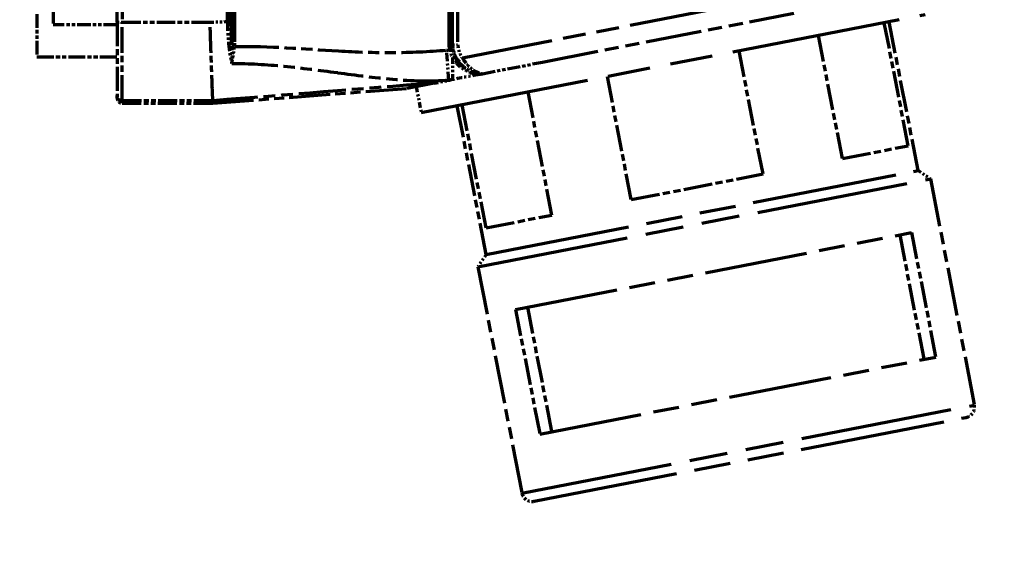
# Model space of a CAD drawing. Header units: millimetres. Extents: x 0 to 7128, y 0 to 5040.
# Tile 111 of 215: x 1457 to 1504, y 4305 to 4330. Entities that reach past the tile are written whole.
import ezdxf

# ---------------------------------------------------------------- set-up
doc = ezdxf.new("R2010")
doc.units = ezdxf.units.MM
doc.header["$LTSCALE"] = 12
doc.linetypes.add('DOUBLE_DASH_CHAIN', pattern=[1.2403, 0.6614, -0.0827, 0.1654, -0.0827, 0.1654, -0.0827])
doc.layers.add('Quote(ISO)', color=7, linetype='Continuous', lineweight=25, true_color=0x80ff00)
doc.layers.add('Tratto-punto-punto(ISO)', color=7, linetype='DOUBLE_DASH_CHAIN', lineweight=70)
doc.styles.add('Corrente-BSI', font='arial.ttf')
doc.dimstyles.new('DEFAULT-ISO', dxfattribs={"dimscale": 12, "dimtxt": 3.5, "dimasz": 2.5, "dimexe": 1, "dimexo": 1, "dimgap": 0.762, "dimtad": 1, "dimtoh": 1, "dimrnd": 1e-08, "dimtxsty": 'Corrente-BSI', "dimcen": 0.09, "dimdle": 10, "dimclrd": 7, "dimclre": 7, "dimclrt": 7, "dimazin": 2, "dimtfac": 0.571429, "dimtmove": 0, "dimatfit": 3, "dimfxl": 1, "dimtolj": 1, "dimlwd": 5, "dimlwe": 5, "dimarcsym": 0})

# ---------------------------------------------------------------- blocks, each defined once
blk = doc.blocks.new('*D41')
at = {"layer": 'Defpoints', "color": 0, "linetype": 'Continuous', "transparency": 16777216}
for p in [(2528.216, 4576.753), (1422.047, 4196.283), (2528.216, 3952.753)]:
    blk.add_point(p, dxfattribs=at)
at = {"layer": 'Quote(ISO)', "color": 7, "linetype": 'Continuous', "lineweight": 5, "transparency": 16777216}
for p, q in [((1422.047, 4208.283), (1422.047, 4588.753)), ((2528.216, 3964.753), (2528.216, 4588.753)), ((1452.047, 4576.753), (2498.216, 4576.753))]:
    blk.add_line(p, q, dxfattribs=at)
at = {"layer": 'Quote(ISO)', "color": 7, "linetype": 'Continuous', "transparency": 16777216}
for points in [[(1452.047, 4581.753), (1452.047, 4571.753), (1422.047, 4576.753)], [(2498.216, 4581.753), (2498.216, 4571.753), (2528.216, 4576.753)]]:
    blk.add_solid(points, dxfattribs=at)
at = {"layer": 'Quote(ISO)', "color": 7, "linetype": 'Continuous', "lineweight": 9, "transparency": 16777216, "insert": (1975.131, 4648.515), "char_height": 42, "attachment_point": 5, "style": 'Corrente-BSI'}
blk.add_mtext('\\A1; \\fArial|b0|i0;2500mm\\P\\fArial|b0|i0;Room to be left for Sprayheads extraction', dxfattribs=at)

msp = doc.modelspace()

# ---------------------------------------------------------------- linework, layer by layer
at = {"layer": 'Tratto-punto-punto(ISO)', "ltscale": 1.439888}
msp.add_line((1477.847, 4328.314), (1477.847, 4382.752), dxfattribs=at)
at = {"layer": 'Tratto-punto-punto(ISO)', "ltscale": 1.439373}
msp.add_line((1478.097, 4382.742), (1478.097, 4328.324), dxfattribs=at)
at = {"layer": 'Tratto-punto-punto(ISO)', "ltscale": 1.382395}
for p, q in [((1461.847, 4329.401), (1461.847, 4381.665)), ((1462.097, 4381.665), (1462.097, 4329.401))]:
    msp.add_line(p, q, dxfattribs=at)
at = {"layer": 'Tratto-punto-punto(ISO)', "ltscale": 0.618199}
msp.add_line((1477.697, 4328.226), (1477.697, 4351.601), dxfattribs=at)
at = {"layer": 'Tratto-punto-punto(ISO)', "ltscale": 0.577992}
for p, q in [((1467.114, 4329.428), (1467.114, 4351.283)), ((1467.255, 4351.283), (1467.255, 4329.428))]:
    msp.add_line(p, q, dxfattribs=at)
at = {"layer": 'Tratto-punto-punto(ISO)', "ltscale": 0.605187}
for p, q in [((1467.311, 4328.4), (1467.311, 4351.283)), ((1467.452, 4351.283), (1467.452, 4328.4))]:
    msp.add_line(p, q, dxfattribs=at)
at = {"layer": 'Tratto-punto-punto(ISO)', "ltscale": 0.083001}
msp.add_line((1458.797, 4331.283), (1458.797, 4329.283), dxfattribs=at)
at = {"layer": 'Tratto-punto-punto(ISO)', "ltscale": 0.548081}
msp.add_line((1478.325, 4327.702), (1498.668, 4331.656), dxfattribs=at)
at = {"layer": 'Tratto-punto-punto(ISO)', "ltscale": 0.081944}
msp.add_line((1458.022, 4329.783), (1458.022, 4327.745), dxfattribs=at)
at = {"layer": 'Tratto-punto-punto(ISO)', "ltscale": 0.010288}
msp.add_line((1461.847, 4329.401), (1462.097, 4329.401), dxfattribs=at)
at = {"layer": 'Tratto-punto-punto(ISO)', "ltscale": 0.143506}
msp.add_line((1461.847, 4329.401), (1461.847, 4325.906), dxfattribs=at)
at = {"layer": 'Tratto-punto-punto(ISO)', "ltscale": 0.153778}
msp.add_line((1462.097, 4325.656), (1462.097, 4329.401), dxfattribs=at)
at = {"layer": 'Tratto-punto-punto(ISO)', "ltscale": 0.110716}
msp.add_line((1462.097, 4329.401), (1466.286, 4329.401), dxfattribs=at)
at = {"layer": 'Tratto-punto-punto(ISO)', "ltscale": 0.004748}
for p, q in [((1467.255, 4329.428), (1467.114, 4329.428)), ((1467.311, 4328.4), (1467.452, 4328.4))]:
    msp.add_line(p, q, dxfattribs=at)
at = {"layer": 'Tratto-punto-punto(ISO)', "ltscale": 1.017892}
msp.add_line((1476.36, 4325.1), (1500.41, 4329.775), dxfattribs=at)
at = {"layer": 'Tratto-punto-punto(ISO)', "ltscale": 0.338054}
msp.add_line((1482.153, 4327.5), (1494.14, 4329.83), dxfattribs=at)
at = {"layer": 'Tratto-punto-punto(ISO)', "ltscale": 0.158612}
for p, q in [((1499.603, 4323.506), (1498.458, 4329.395)), ((1496.46, 4322.895), (1495.315, 4328.785)), ((1492.673, 4322.159), (1491.528, 4328.048)), ((1486.387, 4320.937), (1485.243, 4326.827)), ((1482.6, 4320.201), (1481.456, 4326.091)), ((1479.458, 4319.59), (1478.313, 4325.48))]:
    msp.add_line(p, q, dxfattribs=at)
at = {"layer": 'Tratto-punto-punto(ISO)', "ltscale": 0.191677}
for p, q in [((1500.076, 4322.324), (1498.692, 4329.441)), ((1479.462, 4318.317), (1478.078, 4325.434))]:
    msp.add_line(p, q, dxfattribs=at)
at = {"layer": 'Tratto-punto-punto(ISO)', "ltscale": 0.080579}
msp.add_line((1461.847, 4329.283), (1458.797, 4329.283), dxfattribs=at)
at = {"layer": 'Tratto-punto-punto(ISO)'}
for p, q in [((1467.153, 4328.547), (1467.153, 4328.547)), ((1477.847, 4328.236), (1477.847, 4328.235)), ((1478.027, 4328.321), (1478.027, 4328.321)), ((1467.251, 4327.783), (1467.251, 4327.783)), ((1467.32, 4327.783), (1467.319, 4327.783)), ((1478.193, 4327.462), (1478.194, 4327.462)), ((1478.198, 4327.441), (1478.198, 4327.441)), ((1478.23, 4327.274), (1478.23, 4327.274)), ((1479.082, 4326.903), (1479.082, 4326.903)), ((1479.181, 4326.922), (1479.181, 4326.922))]:
    msp.add_line(p, q, dxfattribs=at)
at = {"layer": 'Tratto-punto-punto(ISO)', "ltscale": 0.004098}
msp.add_line((1467.317, 4328.255), (1467.447, 4328.245), dxfattribs=at)
at = {"layer": 'Tratto-punto-punto(ISO)', "ltscale": 0.050136}
msp.add_line((1477.684, 4326.641), (1477.575, 4328.068), dxfattribs=at)
at = {"layer": 'Tratto-punto-punto(ISO)', "ltscale": 0.006063}
msp.add_line((1477.719, 4328.092), (1477.866, 4328.122), dxfattribs=at)
at = {"layer": 'Tratto-punto-punto(ISO)', "ltscale": 0.101079}
msp.add_line((1458.022, 4327.745), (1461.847, 4327.745), dxfattribs=at)
at = {"layer": 'Tratto-punto-punto(ISO)', "ltscale": 0.077254}
msp.add_line((1479.283, 4326.942), (1482.153, 4327.5), dxfattribs=at)
at = {"layer": 'Tratto-punto-punto(ISO)', "ltscale": 0.02453}
msp.add_line((1476.987, 4326.495), (1477.685, 4326.631), dxfattribs=at)
at = {"layer": 'Tratto-punto-punto(ISO)', "ltscale": 0.000830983}
msp.add_line((1477.685, 4326.631), (1477.684, 4326.641), dxfattribs=at)
at = {"layer": 'Tratto-punto-punto(ISO)', "ltscale": 0.003034}
msp.add_line((1477.796, 4326.653), (1477.685, 4326.631), dxfattribs=at)
at = {"layer": 'Tratto-punto-punto(ISO)', "ltscale": 0.001287}
msp.add_line((1477.847, 4326.663), (1477.796, 4326.653), dxfattribs=at)
at = {"layer": 'Tratto-punto-punto(ISO)', "ltscale": 0.24564}
msp.add_line((1466.422, 4325.533), (1475.685, 4326.242), dxfattribs=at)
at = {"layer": 'Tratto-punto-punto(ISO)', "ltscale": 0.234413}
msp.add_line((1476.987, 4326.495), (1475.685, 4326.242), dxfattribs=at)
at = {"layer": 'Tratto-punto-punto(ISO)', "ltscale": 0.032965}
msp.add_line((1476.122, 4326.327), (1476.36, 4325.1), dxfattribs=at)
at = {"layer": 'Tratto-punto-punto(ISO)', "ltscale": 0.186838}
msp.add_line((1461.847, 4325.783), (1461.847, 4325.906), dxfattribs=at)
at = {"layer": 'Tratto-punto-punto(ISO)', "ltscale": 0.186954}
for p, q in [((1462.097, 4325.656), (1462.097, 4325.533)), ((1466.422, 4325.533), (1466.417, 4325.656))]:
    msp.add_line(p, q, dxfattribs=at)
at = {"layer": 'Tratto-punto-punto(ISO)', "ltscale": 0.11418}
msp.add_line((1466.417, 4325.656), (1462.097, 4325.656), dxfattribs=at)
at = {"layer": 'Tratto-punto-punto(ISO)', "ltscale": 0.114305}
msp.add_line((1462.097, 4325.533), (1466.422, 4325.533), dxfattribs=at)
at = {"layer": 'Tratto-punto-punto(ISO)', "ltscale": 0.172016}
for p, q in [((1496.46, 4322.895), (1499.603, 4323.506)), ((1486.387, 4320.937), (1492.673, 4322.159)), ((1479.458, 4319.59), (1482.6, 4320.201))]:
    msp.add_line(p, q, dxfattribs=at)
at = {"layer": 'Tratto-punto-punto(ISO)', "ltscale": 0.872464}
for p, q in [((1479.462, 4318.317), (1500.076, 4322.324)), ((1481.751, 4306.538), (1502.365, 4310.545))]:
    msp.add_line(p, q, dxfattribs=at)
at = {"layer": 'Tratto-punto-punto(ISO)', "ltscale": 0.018604}
for p, q in [((1500.076, 4322.324), (1500.662, 4321.929)), ((1479.462, 4318.317), (1479.066, 4317.731))]:
    msp.add_line(p, q, dxfattribs=at)
at = {"layer": 'Tratto-punto-punto(ISO)', "ltscale": 0.914015}
for p, q in [((1479.066, 4317.731), (1500.662, 4321.929)), ((1481.165, 4306.933), (1502.761, 4311.131))]:
    msp.add_line(p, q, dxfattribs=at)
at = {"layer": 'Tratto-punto-punto(ISO)', "ltscale": 0.290872}
for p, q in [((1500.662, 4321.929), (1502.761, 4311.131)), ((1479.066, 4317.731), (1481.165, 4306.933))]:
    msp.add_line(p, q, dxfattribs=at)
at = {"layer": 'Tratto-punto-punto(ISO)', "ltscale": 0.619924}
for p, q in [((1480.864, 4315.687), (1499.761, 4319.36)), ((1482.019, 4309.748), (1500.915, 4313.421))]:
    msp.add_line(p, q, dxfattribs=at)
at = {"layer": 'Tratto-punto-punto(ISO)', "ltscale": 0.159935}
for p, q in [((1499.196, 4319.25), (1500.35, 4313.311)), ((1499.761, 4319.36), (1500.915, 4313.421)), ((1481.429, 4315.796), (1482.584, 4309.858)), ((1480.864, 4315.687), (1482.019, 4309.748))]:
    msp.add_line(p, q, dxfattribs=at)
at = {"layer": 'Tratto-punto-punto(ISO)', "ltscale": 0.00377}
msp.add_arc((1477.512, 4328.889), 0.824, 274.3795, 284.5545, dxfattribs=at)
at = {"layer": 'Tratto-punto-punto(ISO)', "ltscale": 0.003497}
msp.add_arc((1479.347, 4328.428), 1.662, 186.9578, 191.6452, dxfattribs=at)
at = {"layer": 'Tratto-punto-punto(ISO)', "ltscale": 0.021436}
msp.add_arc((1479.347, 4328.428), 1.504, 184.3463, 215.3566, dxfattribs=at)
at = {"layer": 'Tratto-punto-punto(ISO)', "ltscale": 0.002937}
msp.add_arc((1479.347, 4328.428), 1.512, 187.2951, 191.6452, dxfattribs=at)
at = {"layer": 'Tratto-punto-punto(ISO)', "ltscale": 0.017572}
msp.add_arc((1479.347, 4328.426), 1.25, 184.6846, 215.307, dxfattribs=at)
at = {"layer": 'Tratto-punto-punto(ISO)', "ltscale": 0.032396}
msp.add_arc((1479.347, 4328.428), 1.515, 217.2422, 263.708, dxfattribs=at)
at = {"layer": 'Tratto-punto-punto(ISO)', "ltscale": 0.002882}
msp.add_arc((1477.512, 4328.889), 2.255, 274.3795, 277.2445, dxfattribs=at)
at = {"layer": 'Tratto-punto-punto(ISO)', "ltscale": 0.020675}
for centre, start, end in [((1502.27, 4311.036), 281, 11), ((1481.656, 4307.029), 191, 281)]:
    msp.add_arc(centre, 0.5, start, end, dxfattribs=at)
at = {"layer": 'Tratto-punto-punto(ISO)', "ltscale": 0.027545}
msp.add_ellipse((1468.261, 4329.321), major_axis=(0.039, -3.121), ratio=0.322057, start_param=4.674069, end_param=5.007936, dxfattribs=at)
at = {"layer": 'Tratto-punto-punto(ISO)', "ltscale": 0.010288}
for centre, major_axis, start_param, end_param in [((1462.097, 4325.906), (-0.25, 0), 0, 1.570796), ((1462.097, 4325.783), (0, 0.25), 1.570796, 3.141593)]:
    msp.add_ellipse(centre, major_axis=major_axis, ratio=0.999848, start_param=start_param, end_param=end_param, dxfattribs=at)
at = {"layer": 'Tratto-punto-punto(ISO)', "ltscale": 0.021825}
msp.add_open_spline([(1466.286, 4329.401), (1466.562, 4329.418), (1466.838, 4329.427), (1467.114, 4329.428)], degree=3, dxfattribs=at)
at = {"layer": 'Tratto-punto-punto(ISO)', "ltscale": 0.153824}
msp.add_open_spline([(1466.417, 4325.656), (1466.417, 4325.662), (1466.415, 4325.715), (1466.407, 4325.92), (1466.401, 4326.077), (1466.383, 4326.553), (1466.37, 4326.903), (1466.344, 4327.627), (1466.332, 4327.973), (1466.308, 4328.678), (1466.297, 4329.03), (1466.286, 4329.389), (1466.286, 4329.395), (1466.286, 4329.401)], degree=3, knots=[-1.162889, -1.162889, -1.162889, -1.162889, -0.957201, -0.957201, -0.735985, -0.735985, -0.44114, -0.44114, -0.212511, -0.212511, 0, 0, 0.003363, 0.003363, 0.003363, 0.003363], dxfattribs=at)
at = {"layer": 'Tratto-punto-punto(ISO)', "ltscale": 0.056115}
msp.add_open_spline([(1467.114, 4329.428), (1467.115, 4328.716), (1467.189, 4328.014), (1467.322, 4327.43)], degree=3, dxfattribs=at)
at = {"layer": 'Tratto-punto-punto(ISO)', "ltscale": 0.003804}
msp.add_open_spline([(1467.311, 4328.4), (1467.313, 4328.351), (1467.315, 4328.302), (1467.317, 4328.255)], degree=3, dxfattribs=at)
at = {"layer": 'Tratto-punto-punto(ISO)', "ltscale": 0.023414}
msp.add_open_spline([(1467.317, 4328.255), (1467.323, 4327.96), (1467.318, 4327.679), (1467.322, 4327.43)], degree=3, dxfattribs=at)
at = {"layer": 'Tratto-punto-punto(ISO)', "ltscale": 0.022924}
msp.add_open_spline([(1467.322, 4327.43), (1467.334, 4327.491), (1467.346, 4327.554), (1467.358, 4327.619), (1467.37, 4327.684), (1467.381, 4327.751), (1467.393, 4327.82), (1467.398, 4327.855), (1467.404, 4327.891), (1467.409, 4327.924), (1467.411, 4327.941), (1467.414, 4327.958), (1467.417, 4327.977), (1467.419, 4327.997), (1467.422, 4328.019), (1467.424, 4328.03), (1467.426, 4328.042), (1467.426, 4328.043), (1467.428, 4328.061), (1467.43, 4328.078), (1467.434, 4328.113), (1467.437, 4328.138), (1467.44, 4328.162), (1467.441, 4328.177), (1467.442, 4328.192), (1467.444, 4328.206), (1467.445, 4328.222), (1467.447, 4328.245)], degree=3, knots=[0, 0, 0, 0, 0.25, 0.25, 0.25, 0.5, 0.5, 0.5, 0.625, 0.625, 0.625, 0.6875, 0.6875, 0.6875, 0.75, 0.75, 0.75, 0.8125, 0.8125, 0.8125, 0.875, 0.875, 0.875, 0.9375, 0.9375, 0.9375, 1, 1, 1, 1], dxfattribs=at)
at = {"layer": 'Tratto-punto-punto(ISO)', "ltscale": 0.004}
msp.add_open_spline([(1467.452, 4328.4), (1467.452, 4328.349), (1467.451, 4328.297), (1467.447, 4328.245)], degree=3, dxfattribs=at)
at = {"layer": 'Tratto-punto-punto(ISO)', "ltscale": 0.268079}
msp.add_open_spline([(1467.447, 4328.245), (1469.101, 4328.274), (1470.754, 4328.128), (1473.269, 4327.984), (1474.13, 4327.95), (1475.852, 4327.958), (1476.714, 4328.002), (1477.575, 4328.068)], degree=3, knots=[0.0198937, 0.0198937, 0.0198937, 0.0198937, 0.5, 0.5, 0.75, 0.75, 1, 1, 1, 1], dxfattribs=at)
at = {"layer": 'Tratto-punto-punto(ISO)', "ltscale": 0.006069}
msp.add_open_spline([(1477.847, 4328.235), (1477.846, 4328.235), (1477.843, 4328.235), (1477.828, 4328.234), (1477.817, 4328.234), (1477.79, 4328.232), (1477.773, 4328.231), (1477.737, 4328.229), (1477.718, 4328.227), (1477.698, 4328.226), (1477.697, 4328.226), (1477.697, 4328.226)], degree=3, knots=[0.04755458, 0.04755458, 0.04755458, 0.04755458, 0.05881894, 0.05881894, 0.07054704, 0.07054704, 0.08229841, 0.08229841, 0.09405998, 0.09405998, 0.09434938, 0.09434938, 0.09434938, 0.09434938], dxfattribs=at)
at = {"layer": 'Tratto-punto-punto(ISO)', "ltscale": 0.010347}
msp.add_open_spline([(1477.719, 4328.092), (1477.745, 4327.962), (1477.789, 4327.839), (1477.847, 4327.725)], degree=3, dxfattribs=at)
at = {"layer": 'Tratto-punto-punto(ISO)', "ltscale": 0.012117}
msp.add_rational_spline([(1477.847, 4328.236), (1477.847, 4328.275), (1477.849, 4328.314)], [1.00377918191, 1.00543713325, 1.00642271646], degree=2, dxfattribs=at)
at = {"layer": 'Tratto-punto-punto(ISO)', "ltscale": 0.010045}
msp.add_open_spline([(1477.849, 4328.314), (1477.852, 4328.314), (1477.883, 4328.315), (1477.924, 4328.317), (1477.944, 4328.317), (1477.964, 4328.318), (1477.992, 4328.319), (1478.02, 4328.32), (1478.057, 4328.322), (1478.097, 4328.323)], degree=3, knots=[0, 0, 0, 0, 0.5, 0.5, 0.5, 0.75, 0.75, 0.75, 1, 1, 1, 1], dxfattribs=at)
at = {"layer": 'Tratto-punto-punto(ISO)', "ltscale": 0.011208}
msp.add_open_spline([(1477.866, 4328.122), (1477.894, 4327.984), (1477.942, 4327.851), (1478.005, 4327.727)], degree=3, dxfattribs=at)
at = {"layer": 'Tratto-punto-punto(ISO)', "ltscale": 0.000841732}
msp.add_open_spline([(1477.847, 4327.725), (1477.855, 4327.716), (1477.863, 4327.708), (1477.871, 4327.7)], degree=3, dxfattribs=at)
at = {"layer": 'Tratto-punto-punto(ISO)', "ltscale": 0.038134}
msp.add_open_spline([(1477.847, 4327.724), (1477.847, 4327.49), (1477.847, 4327.053), (1477.847, 4326.772), (1477.847, 4326.685)], degree=3, knots=[0.00027, 0.00027, 0.00027, 0.00027, 0.5, 1, 1, 1, 1], dxfattribs=at)
at = {"layer": 'Tratto-punto-punto(ISO)', "ltscale": 0.005492}
msp.add_open_spline([(1477.871, 4327.7), (1477.93, 4327.729), (1477.997, 4327.741), (1478.005, 4327.727)], degree=3, dxfattribs=at)
at = {"layer": 'Tratto-punto-punto(ISO)', "ltscale": 0.007252}
msp.add_open_spline([(1477.871, 4327.7), (1477.915, 4327.622), (1477.965, 4327.548), (1478.022, 4327.48)], degree=3, dxfattribs=at)
at = {"layer": 'Tratto-punto-punto(ISO)', "ltscale": 0.007007}
msp.add_open_spline([(1478.005, 4327.727), (1478.042, 4327.655), (1478.087, 4327.583), (1478.141, 4327.511)], degree=3, dxfattribs=at)
at = {"layer": 'Tratto-punto-punto(ISO)', "ltscale": 0.005095}
msp.add_open_spline([(1478.022, 4327.48), (1478.076, 4327.514), (1478.127, 4327.527), (1478.141, 4327.511)], degree=3, dxfattribs=at)
at = {"layer": 'Tratto-punto-punto(ISO)', "ltscale": 0.010161}
msp.add_open_spline([(1478.12, 4327.557), (1478.121, 4327.558), (1478.143, 4327.574), (1478.181, 4327.6), (1478.219, 4327.627), (1478.271, 4327.664), (1478.324, 4327.702)], degree=3, knots=[0, 0, 0, 0, 0.4977082, 0.4977082, 0.4977082, 0.9999997, 0.9999997, 0.9999997, 0.9999997], dxfattribs=at)
at = {"layer": 'Tratto-punto-punto(ISO)', "ltscale": 0.036276}
msp.add_open_spline([(1479.189, 4326.923), (1479.075, 4326.937), (1478.971, 4326.961), (1478.873, 4326.995), (1478.824, 4327.011), (1478.777, 4327.03), (1478.736, 4327.049), (1478.694, 4327.068), (1478.658, 4327.086), (1478.613, 4327.112), (1478.567, 4327.138), (1478.512, 4327.173), (1478.463, 4327.209), (1478.414, 4327.244), (1478.371, 4327.28), (1478.331, 4327.317), (1478.25, 4327.392), (1478.179, 4327.474), (1478.12, 4327.557)], degree=3, knots=[0.0000071, 0.0000071, 0.0000071, 0.0000071, 0.25, 0.25, 0.25, 0.375, 0.375, 0.375, 0.5, 0.5, 0.5, 0.625, 0.625, 0.625, 0.75, 0.75, 0.75, 0.9999978, 0.9999978, 0.9999978, 0.9999978], dxfattribs=at)
at = {"layer": 'Tratto-punto-punto(ISO)', "ltscale": 0.038107}
msp.add_open_spline([(1478.324, 4327.702), (1478.379, 4327.606), (1478.445, 4327.51), (1478.518, 4327.423), (1478.554, 4327.379), (1478.593, 4327.337), (1478.636, 4327.295), (1478.679, 4327.254), (1478.727, 4327.212), (1478.767, 4327.181), (1478.773, 4327.177), (1478.779, 4327.172), (1478.784, 4327.168), (1478.817, 4327.144), (1478.846, 4327.124), (1478.878, 4327.104), (1478.915, 4327.081), (1478.957, 4327.057), (1479.001, 4327.036), (1479.088, 4326.994), (1479.181, 4326.961), (1479.283, 4326.942)], degree=3, knots=[0.0000452, 0.0000452, 0.0000452, 0.0000452, 0.25, 0.25, 0.25, 0.375, 0.375, 0.375, 0.5, 0.5, 0.5, 0.5180428, 0.5180428, 0.5180428, 0.625, 0.625, 0.625, 0.75, 0.75, 0.75, 1, 1, 1, 1], dxfattribs=at)
at = {"layer": 'Tratto-punto-punto(ISO)', "ltscale": 0.276394}
msp.add_open_spline([(1467.322, 4327.43), (1468.149, 4327.437), (1468.982, 4327.385), (1469.823, 4327.303), (1470.655, 4327.221), (1471.495, 4327.111), (1472.348, 4326.998), (1472.359, 4326.996), (1472.369, 4326.995), (1472.379, 4326.993), (1473.239, 4326.879), (1474.112, 4326.762), (1474.997, 4326.681), (1475.003, 4326.681), (1475.008, 4326.68), (1475.013, 4326.68), (1475.904, 4326.6), (1476.807, 4326.574), (1477.684, 4326.641)], degree=3, knots=[0, 0, 0, 0, 0.25, 0.25, 0.25, 0.4970074, 0.4970074, 0.4970074, 0.5, 0.5, 0.5, 0.7484994, 0.7484994, 0.7484994, 0.75, 0.75, 0.75, 1, 1, 1, 1], dxfattribs=at)
at = {"layer": 'Tratto-punto-punto(ISO)', "ltscale": 0.034728}
msp.add_open_spline([(1478.022, 4327.48), (1478.153, 4327.323), (1478.309, 4327.199), (1478.486, 4327.102), (1478.498, 4327.095), (1478.51, 4327.089), (1478.522, 4327.082), (1478.69, 4326.996), (1478.877, 4326.933), (1479.082, 4326.903)], degree=3, knots=[0, 0, 0, 0, 0.5, 0.5, 0.5, 0.534033, 0.534033, 0.534033, 1, 1, 1, 1], dxfattribs=at)
at = {"layer": 'Tratto-punto-punto(ISO)', "ltscale": 0.035337}
msp.add_open_spline([(1479.082, 4326.903), (1478.872, 4326.862), (1478.656, 4326.82), (1478.218, 4326.735), (1478.013, 4326.695), (1477.847, 4326.663)], degree=3, knots=[0.0000029, 0.0000029, 0.0000029, 0.0000029, 0.1322823, 0.1322823, 0.2827854, 0.2827854, 0.2827854, 0.2827854], dxfattribs=at)
at = {"layer": 'Tratto-punto-punto(ISO)', "ltscale": 0.001666}
msp.add_open_spline([(1477.847, 4326.685), (1477.847, 4326.682), (1477.847, 4326.68), (1477.847, 4326.677), (1477.847, 4326.672), (1477.847, 4326.667), (1477.847, 4326.663)], degree=3, knots=[0.74085745, 0.74085745, 0.74085745, 0.74085745, 0.75, 0.75, 0.75, 0.76717124, 0.76717124, 0.76717124, 0.76717124], dxfattribs=at)
at = {"layer": 'Tratto-punto-punto(ISO)', "ltscale": 0.003475}
msp.add_open_spline([(1479.181, 4326.922), (1479.181, 4326.922), (1479.18, 4326.922), (1479.177, 4326.921), (1479.175, 4326.921), (1479.166, 4326.919), (1479.157, 4326.917), (1479.13, 4326.912), (1479.108, 4326.908), (1479.082, 4326.903)], degree=3, knots=[-0.03598826, -0.03598826, -0.03598826, -0.03598826, -0.03147661, -0.03147661, -0.02663654, -0.02663654, -0.01626783, -0.01626783, -0.00000286, -0.00000286, -0.00000286, -0.00000286], dxfattribs=at)
at = {"layer": 'Tratto-punto-punto(ISO)', "ltscale": 0.003819}
msp.add_open_spline([(1479.189, 4326.923), (1479.187, 4326.923), (1479.184, 4326.922), (1479.181, 4326.922)], degree=3, dxfattribs=at)
at = {"layer": 'Tratto-punto-punto(ISO)', "ltscale": 0.003428}
msp.add_open_spline([(1479.189, 4326.923), (1479.19, 4326.924), (1479.191, 4326.924), (1479.195, 4326.925), (1479.198, 4326.925), (1479.205, 4326.927), (1479.211, 4326.928), (1479.227, 4326.931), (1479.236, 4326.933), (1479.257, 4326.937), (1479.27, 4326.939), (1479.283, 4326.942)], degree=3, knots=[0.00000639, 0.00000639, 0.00000639, 0.00000639, 0.00411245, 0.00411245, 0.00807769, 0.00807769, 0.01216833, 0.01216833, 0.01591183, 0.01591183, 0.0208455, 0.0208455, 0.0208455, 0.0208455], dxfattribs=at)
at = {"layer": 'Tratto-punto-punto(ISO)', "ltscale": 0.284465}
msp.add_open_spline([(1476.987, 4326.495), (1473.464, 4326.222), (1469.943, 4325.926), (1466.42, 4325.656), (1466.419, 4325.656), (1466.418, 4325.656), (1466.417, 4325.656)], degree=3, knots=[0.0207956, 0.0207956, 0.0207956, 0.0207956, 0.3332609, 0.3332609, 0.3332609, 0.3333333, 0.3333333, 0.3333333, 0.3333333], dxfattribs=at)

# ---------------------------------------------------------------- dimensions: what is measured, and where the dimension line sits
at = {"layer": 'Quote(ISO)', "color": 7, "linetype": 'Continuous', "lineweight": 9}
dim = msp.add_linear_dim(base=(2528.216, 4576.753), p1=(1422.047, 4196.283), p2=(2528.216, 3952.753), angle=180, text=' \\fArial|b0|i0;2500mm\\P\\fArial|b0|i0;Room to be left for Sprayheads extraction', dimstyle='DEFAULT-ISO', override={"dimgap": 0.762, "dimtoh": 0, "dimdec": 0, "dimlfac": 2, "dimtol": 0, "dimlim": 0, "dimtp": 0, "dimtm": 0, "dimtdec": 0, "dimtofl": 0, "dimatfit": 1}, dxfattribs=at)
dim.commit()
dim.dimension.update_dxf_attribs({"geometry": '*D41', "text_midpoint": (1975.131, 4576.753), "dimtype": 160})

doc.saveas('drawing.dxf')
